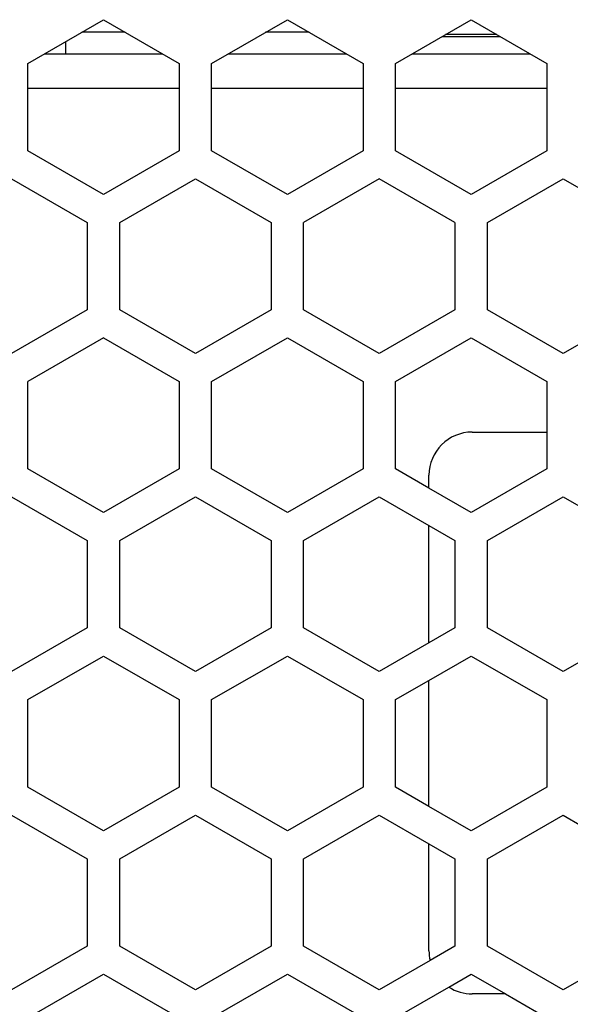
# Model space of a CAD drawing. Header units: millimetres. Extents: x -183 to 9, y -80 to 303.
# Tile 15 of 21: x -138 to -112, y 209 to 255. Entities that reach past the tile are written whole.
import ezdxf

# ---------------------------------------------------------------- set-up
doc = ezdxf.new("R2010")
doc.units = ezdxf.units.MM

# ---------------------------------------------------------------- blocks, each defined once
blk = doc.blocks.new('Abdeckfolie-S60-PSU_1__15', base_point=(-154, 34.5))
at = {"color": 7, "linetype": 'Continuous'}
for p, q in [((-130.25, 251.5), (-137.25, 251.5)), ((-121.75, 251.5), (-128.75, 251.5)), ((-113.25, 251.5), (-120.25, 251.5)), ((-116.7, 235.6), (-113.25, 235.6)), ((-118.7, 233.003), (-118.7, 233.6)), ((-118.7, 225.843), (-118.7, 231.271)), ((-118.7, 218.28), (-118.7, 224.111)), ((-118.7, 211.6), (-118.7, 216.548)), ((-115.165, 209.6), (-116.7, 209.6))]:
    blk.add_line(p, q, dxfattribs=at)
for centre, start, end in [((-116.7, 233.6), 90, 180), ((-116.7, 211.6), 180, 192.9859), ((-116.7, 211.6), 237.2191, 270)]:
    blk.add_arc(centre, 2, start, end, dxfattribs=at)
blk = doc.blocks.new('Netzteil-HLG-240-24__22', base_point=(-156.167, 20.422))
at = {"color": 1, "linetype": 'Continuous'}
for p, q in [((-132.742, 254.1), (-134.758, 254.1)), ((-124.242, 254.1), (-126.258, 254.1)), ((-118.105, 253.9), (-115.395, 253.9))]:
    blk.add_line(p, q, dxfattribs=at)
at = {"color": 7, "linetype": 'Continuous'}
for p, q in [((-135.5, 253.672), (-135.5, 253.1)), ((-136.49, 253.1), (-135.5, 253.1)), ((-135.5, 253.1), (-131.01, 253.1)), ((-127.99, 253.1), (-122.51, 253.1)), ((-119.49, 253.1), (-114.01, 253.1))]:
    blk.add_line(p, q, dxfattribs=at)
blk = doc.blocks.new('Print-bestückt__23', base_point=(-151.931, 254))
at = {"color": 7, "linetype": 'Continuous'}
blk.add_line((-115.569, 254), (-117.931, 254), dxfattribs=at)
blk = doc.blocks.new('Gehaeuseschale-unten-L5_0007876-schwarz__35', base_point=(-171, -19.5))
at = {"color": 7, "linetype": 'Continuous'}
for p, q in [((-138, 247.321), (-134.5, 245.3)), ((-133, 245.3), (-129.5, 247.321)), ((-129.5, 247.321), (-126, 245.3)), ((-121, 247.321), (-124.5, 245.3)), ((-117.5, 245.3), (-121, 247.321)), ((-116, 245.3), (-112.5, 247.321)), ((-112.5, 247.321), (-109, 245.3)), ((-134.5, 245.3), (-134.5, 241.259)), ((-133, 241.259), (-133, 245.3)), ((-126, 245.3), (-126, 241.259)), ((-124.5, 241.259), (-124.5, 245.3)), ((-117.5, 245.3), (-117.5, 241.259)), ((-116, 241.259), (-116, 245.3)), ((-134.5, 241.259), (-138, 239.238)), ((-129.5, 239.238), (-133, 241.259)), ((-126, 241.259), (-129.5, 239.238)), ((-121, 239.238), (-124.5, 241.259)), ((-117.5, 241.259), (-121, 239.238)), ((-112.5, 239.238), (-116, 241.259)), ((-109, 241.259), (-112.5, 239.238)), ((-133.75, 239.96), (-137.25, 237.939)), ((-133.75, 239.96), (-130.25, 237.939)), ((-128.75, 237.939), (-125.25, 239.96)), ((-125.25, 239.96), (-121.75, 237.939)), ((-120.25, 237.939), (-116.75, 239.96)), ((-116.75, 239.96), (-113.25, 237.939)), ((-137.25, 233.898), (-137.25, 237.939)), ((-130.25, 237.939), (-130.25, 233.898)), ((-128.75, 233.898), (-128.75, 237.939)), ((-121.75, 237.939), (-121.75, 233.898)), ((-120.25, 233.898), (-120.25, 237.939)), ((-113.25, 237.939), (-113.25, 235.6)), ((-113.25, 235.6), (-113.25, 233.898)), ((-133.75, 231.877), (-137.25, 233.898)), ((-130.25, 233.898), (-133.75, 231.877)), ((-125.25, 231.877), (-128.75, 233.898)), ((-121.75, 233.898), (-125.25, 231.877)), ((-118.7, 233.003), (-120.25, 233.898)), ((-113.25, 233.898), (-116.75, 231.877)), ((-116.75, 231.877), (-118.7, 233.003)), ((-138, 232.598), (-134.5, 230.578)), ((-133, 230.578), (-129.5, 232.598)), ((-129.5, 232.598), (-126, 230.578)), ((-124.5, 230.578), (-121, 232.598)), ((-121, 232.598), (-118.7, 231.271)), ((-116, 230.578), (-112.5, 232.598)), ((-112.5, 232.598), (-110.988, 231.725)), ((-118.7, 231.271), (-117.5, 230.578)), ((-134.5, 230.578), (-134.5, 226.536)), ((-133, 226.536), (-133, 230.578)), ((-126, 230.578), (-126, 226.536)), ((-124.5, 226.536), (-124.5, 230.578)), ((-117.5, 230.578), (-117.5, 226.536)), ((-116, 226.536), (-116, 230.578)), ((-134.5, 226.536), (-138, 224.516)), ((-129.5, 224.516), (-133, 226.536)), ((-126, 226.536), (-129.5, 224.516)), ((-121, 224.516), (-124.5, 226.536)), ((-117.5, 226.536), (-118.7, 225.843)), ((-112.5, 224.516), (-116, 226.536)), ((-118.7, 225.843), (-121, 224.516)), ((-110.347, 225.759), (-112.5, 224.516)), ((-137.25, 223.217), (-133.75, 225.237)), ((-133.75, 225.237), (-130.25, 223.217)), ((-128.75, 223.217), (-125.25, 225.237)), ((-125.25, 225.237), (-121.75, 223.217)), ((-118.7, 224.111), (-116.75, 225.237)), ((-116.75, 225.237), (-113.25, 223.217)), ((-120.25, 223.217), (-118.7, 224.111)), ((-137.25, 219.175), (-137.25, 223.217)), ((-130.25, 223.217), (-130.25, 219.175)), ((-128.75, 219.175), (-128.75, 223.217)), ((-121.75, 223.217), (-121.75, 219.175)), ((-120.25, 219.175), (-120.25, 223.217)), ((-113.25, 223.217), (-113.25, 219.175)), ((-133.75, 217.154), (-137.25, 219.175)), ((-130.25, 219.175), (-133.75, 217.154)), ((-125.25, 217.154), (-128.75, 219.175)), ((-121.75, 219.175), (-125.25, 217.154)), ((-118.7, 218.28), (-120.25, 219.175)), ((-113.25, 219.175), (-116.75, 217.154)), ((-116.75, 217.154), (-118.7, 218.28)), ((-138, 217.876), (-134.5, 215.855)), ((-133, 215.855), (-129.5, 217.876)), ((-129.5, 217.876), (-126, 215.855)), ((-124.5, 215.855), (-121, 217.876)), ((-121, 217.876), (-118.7, 216.548)), ((-116, 215.855), (-112.5, 217.876)), ((-112.5, 217.876), (-111.646, 217.383)), ((-118.7, 216.548), (-117.5, 215.855)), ((-134.5, 215.855), (-134.5, 211.814)), ((-133, 211.814), (-133, 215.855)), ((-126, 215.855), (-126, 211.814)), ((-124.5, 211.814), (-124.5, 215.855)), ((-117.5, 215.855), (-117.5, 211.814)), ((-116, 211.814), (-116, 215.855)), ((-134.5, 211.814), (-138, 209.793)), ((-129.5, 209.793), (-133, 211.814)), ((-126, 211.814), (-129.5, 209.793)), ((-121, 209.793), (-124.5, 211.814)), ((-117.5, 211.814), (-118.649, 211.151)), ((-112.5, 209.793), (-116, 211.814)), ((-109, 211.814), (-112.5, 209.793)), ((-118.649, 211.151), (-121, 209.793)), ((-137.25, 208.494), (-133.75, 210.515)), ((-133.75, 210.515), (-130.25, 208.494)), ((-128.75, 208.494), (-125.25, 210.515)), ((-125.25, 210.515), (-121.75, 208.494)), ((-117.783, 209.919), (-116.75, 210.515)), ((-116.75, 210.515), (-115.165, 209.6)), ((-120.25, 208.494), (-117.783, 209.919)), ((-115.165, 209.6), (-113.25, 208.494))]:
    blk.add_line(p, q, dxfattribs=at)
blk = doc.blocks.new('Gehaeuseschale-unten__36', base_point=(-171, -19.5))
at = {"color": 7, "linetype": 'Continuous'}
for p, q in [((-138, 247.321), (-134.5, 245.3)), ((-133, 245.3), (-129.5, 247.321)), ((-129.5, 247.321), (-126, 245.3)), ((-121, 247.321), (-124.5, 245.3)), ((-117.5, 245.3), (-121, 247.321)), ((-116, 245.3), (-112.5, 247.321)), ((-112.5, 247.321), (-109, 245.3)), ((-134.5, 245.3), (-134.5, 241.259)), ((-133, 241.259), (-133, 245.3)), ((-126, 245.3), (-126, 241.259)), ((-124.5, 241.259), (-124.5, 245.3)), ((-117.5, 245.3), (-117.5, 241.259)), ((-116, 241.259), (-116, 245.3)), ((-134.5, 241.259), (-138, 239.238)), ((-129.5, 239.238), (-133, 241.259)), ((-126, 241.259), (-129.5, 239.238)), ((-121, 239.238), (-124.5, 241.259)), ((-117.5, 241.259), (-121, 239.238)), ((-112.5, 239.238), (-116, 241.259)), ((-109, 241.259), (-112.5, 239.238)), ((-133.75, 239.96), (-137.25, 237.939)), ((-133.75, 239.96), (-130.25, 237.939)), ((-128.75, 237.939), (-125.25, 239.96)), ((-125.25, 239.96), (-121.75, 237.939)), ((-120.25, 237.939), (-116.75, 239.96)), ((-116.75, 239.96), (-113.25, 237.939)), ((-137.25, 233.898), (-137.25, 237.939)), ((-130.25, 237.939), (-130.25, 233.898)), ((-128.75, 233.898), (-128.75, 237.939)), ((-121.75, 237.939), (-121.75, 233.898)), ((-120.25, 233.898), (-120.25, 237.939)), ((-113.25, 237.939), (-113.25, 235.6)), ((-113.25, 235.6), (-113.25, 233.898)), ((-133.75, 231.877), (-137.25, 233.898)), ((-130.25, 233.898), (-133.75, 231.877)), ((-125.25, 231.877), (-128.75, 233.898)), ((-121.75, 233.898), (-125.25, 231.877)), ((-118.7, 233.003), (-120.25, 233.898)), ((-113.25, 233.898), (-116.75, 231.877)), ((-116.75, 231.877), (-118.7, 233.003)), ((-138, 232.598), (-134.5, 230.578)), ((-133, 230.578), (-129.5, 232.598)), ((-129.5, 232.598), (-126, 230.578)), ((-124.5, 230.578), (-121, 232.598)), ((-121, 232.598), (-118.7, 231.271)), ((-116, 230.578), (-112.5, 232.598)), ((-112.5, 232.598), (-110.988, 231.725)), ((-118.7, 231.271), (-117.5, 230.578)), ((-134.5, 230.578), (-134.5, 226.536)), ((-133, 226.536), (-133, 230.578)), ((-126, 230.578), (-126, 226.536)), ((-124.5, 226.536), (-124.5, 230.578)), ((-117.5, 230.578), (-117.5, 226.536)), ((-116, 226.536), (-116, 230.578)), ((-134.5, 226.536), (-138, 224.516)), ((-129.5, 224.516), (-133, 226.536)), ((-126, 226.536), (-129.5, 224.516)), ((-121, 224.516), (-124.5, 226.536)), ((-117.5, 226.536), (-118.7, 225.843)), ((-112.5, 224.516), (-116, 226.536)), ((-118.7, 225.843), (-121, 224.516)), ((-110.347, 225.759), (-112.5, 224.516)), ((-137.25, 223.217), (-133.75, 225.237)), ((-133.75, 225.237), (-130.25, 223.217)), ((-128.75, 223.217), (-125.25, 225.237)), ((-125.25, 225.237), (-121.75, 223.217)), ((-118.7, 224.111), (-116.75, 225.237)), ((-116.75, 225.237), (-113.25, 223.217)), ((-120.25, 223.217), (-118.7, 224.111)), ((-137.25, 219.175), (-137.25, 223.217)), ((-130.25, 223.217), (-130.25, 219.175)), ((-128.75, 219.175), (-128.75, 223.217)), ((-121.75, 223.217), (-121.75, 219.175)), ((-120.25, 219.175), (-120.25, 223.217)), ((-113.25, 223.217), (-113.25, 219.175)), ((-133.75, 217.154), (-137.25, 219.175)), ((-130.25, 219.175), (-133.75, 217.154)), ((-125.25, 217.154), (-128.75, 219.175)), ((-121.75, 219.175), (-125.25, 217.154)), ((-118.7, 218.28), (-120.25, 219.175)), ((-113.25, 219.175), (-116.75, 217.154)), ((-116.75, 217.154), (-118.7, 218.28)), ((-138, 217.876), (-134.5, 215.855)), ((-133, 215.855), (-129.5, 217.876)), ((-129.5, 217.876), (-126, 215.855)), ((-124.5, 215.855), (-121, 217.876)), ((-121, 217.876), (-118.7, 216.548)), ((-116, 215.855), (-112.5, 217.876)), ((-112.5, 217.876), (-111.646, 217.383)), ((-118.7, 216.548), (-117.5, 215.855)), ((-134.5, 215.855), (-134.5, 211.814)), ((-133, 211.814), (-133, 215.855)), ((-126, 215.855), (-126, 211.814)), ((-124.5, 211.814), (-124.5, 215.855)), ((-117.5, 215.855), (-117.5, 211.814)), ((-116, 211.814), (-116, 215.855)), ((-134.5, 211.814), (-138, 209.793)), ((-129.5, 209.793), (-133, 211.814)), ((-126, 211.814), (-129.5, 209.793)), ((-121, 209.793), (-124.5, 211.814)), ((-117.5, 211.814), (-118.649, 211.151)), ((-112.5, 209.793), (-116, 211.814)), ((-109, 211.814), (-112.5, 209.793)), ((-118.649, 211.151), (-121, 209.793)), ((-137.25, 208.494), (-133.75, 210.515)), ((-133.75, 210.515), (-130.25, 208.494)), ((-128.75, 208.494), (-125.25, 210.515)), ((-125.25, 210.515), (-121.75, 208.494)), ((-117.783, 209.919), (-116.75, 210.515)), ((-116.75, 210.515), (-115.165, 209.6)), ((-120.25, 208.494), (-117.783, 209.919)), ((-115.165, 209.6), (-113.25, 208.494))]:
    blk.add_line(p, q, dxfattribs=at)
blk = doc.blocks.new('Gehaeuseschale-oben__37', base_point=(-171, -19.5))
at = {"color": 7, "linetype": 'Continuous'}
for p, q in [((-137.25, 252.661), (-133.75, 254.682)), ((-133.75, 254.682), (-130.25, 252.661)), ((-128.75, 252.661), (-125.25, 254.682)), ((-125.25, 254.682), (-121.75, 252.661)), ((-120.25, 252.661), (-116.75, 254.682)), ((-116.75, 254.682), (-113.25, 252.661)), ((-137.25, 248.62), (-137.25, 252.661)), ((-130.25, 252.661), (-130.25, 248.62)), ((-128.75, 248.62), (-128.75, 252.661)), ((-121.75, 252.661), (-121.75, 248.62)), ((-120.25, 248.62), (-120.25, 252.661)), ((-113.25, 252.661), (-113.25, 248.62)), ((-133.75, 246.599), (-137.25, 248.62)), ((-130.25, 248.62), (-133.75, 246.599)), ((-125.25, 246.599), (-128.75, 248.62)), ((-121.75, 248.62), (-125.25, 246.599)), ((-116.75, 246.599), (-120.25, 248.62)), ((-113.25, 248.62), (-116.75, 246.599)), ((-138, 247.321), (-134.5, 245.3)), ((-133, 245.3), (-129.5, 247.321)), ((-129.5, 247.321), (-126, 245.3)), ((-121, 247.321), (-124.5, 245.3)), ((-117.5, 245.3), (-121, 247.321)), ((-116, 245.3), (-112.5, 247.321)), ((-112.5, 247.321), (-109, 245.3)), ((-134.5, 245.3), (-134.5, 241.259)), ((-133, 241.259), (-133, 245.3)), ((-126, 245.3), (-126, 241.259)), ((-124.5, 241.259), (-124.5, 245.3)), ((-117.5, 245.3), (-117.5, 241.259)), ((-116, 241.259), (-116, 245.3)), ((-134.5, 241.259), (-138, 239.238)), ((-129.5, 239.238), (-133, 241.259)), ((-126, 241.259), (-129.5, 239.238)), ((-121, 239.238), (-124.5, 241.259)), ((-117.5, 241.259), (-121, 239.238)), ((-112.5, 239.238), (-116, 241.259)), ((-109, 241.259), (-112.5, 239.238)), ((-133.75, 239.96), (-137.25, 237.939)), ((-133.75, 239.96), (-130.25, 237.939)), ((-128.75, 237.939), (-125.25, 239.96)), ((-125.25, 239.96), (-121.75, 237.939)), ((-120.25, 237.939), (-116.75, 239.96)), ((-116.75, 239.96), (-113.25, 237.939)), ((-137.25, 233.898), (-137.25, 237.939)), ((-130.25, 237.939), (-130.25, 233.898)), ((-128.75, 233.898), (-128.75, 237.939)), ((-121.75, 237.939), (-121.75, 233.898)), ((-120.25, 233.898), (-120.25, 237.939)), ((-113.25, 237.939), (-113.25, 235.6)), ((-113.25, 235.6), (-113.25, 233.898)), ((-133.75, 231.877), (-137.25, 233.898)), ((-130.25, 233.898), (-133.75, 231.877)), ((-125.25, 231.877), (-128.75, 233.898)), ((-121.75, 233.898), (-125.25, 231.877)), ((-118.7, 233.003), (-120.25, 233.898)), ((-113.25, 233.898), (-116.75, 231.877)), ((-116.75, 231.877), (-118.7, 233.003)), ((-138, 232.598), (-134.5, 230.578)), ((-133, 230.578), (-129.5, 232.598)), ((-129.5, 232.598), (-126, 230.578)), ((-124.5, 230.578), (-121, 232.598)), ((-121, 232.598), (-118.7, 231.271)), ((-116, 230.578), (-112.5, 232.598)), ((-112.5, 232.598), (-110.988, 231.725)), ((-118.7, 231.271), (-117.5, 230.578)), ((-134.5, 230.578), (-134.5, 226.536)), ((-133, 226.536), (-133, 230.578)), ((-126, 230.578), (-126, 226.536)), ((-124.5, 226.536), (-124.5, 230.578)), ((-117.5, 230.578), (-117.5, 226.536)), ((-116, 226.536), (-116, 230.578)), ((-134.5, 226.536), (-138, 224.516)), ((-129.5, 224.516), (-133, 226.536)), ((-126, 226.536), (-129.5, 224.516)), ((-121, 224.516), (-124.5, 226.536)), ((-117.5, 226.536), (-118.7, 225.843)), ((-112.5, 224.516), (-116, 226.536)), ((-118.7, 225.843), (-121, 224.516)), ((-110.347, 225.759), (-112.5, 224.516)), ((-137.25, 223.217), (-133.75, 225.237)), ((-133.75, 225.237), (-130.25, 223.217)), ((-128.75, 223.217), (-125.25, 225.237)), ((-125.25, 225.237), (-121.75, 223.217)), ((-118.7, 224.111), (-116.75, 225.237)), ((-116.75, 225.237), (-113.25, 223.217)), ((-120.25, 223.217), (-118.7, 224.111)), ((-137.25, 219.175), (-137.25, 223.217)), ((-130.25, 223.217), (-130.25, 219.175)), ((-128.75, 219.175), (-128.75, 223.217)), ((-121.75, 223.217), (-121.75, 219.175)), ((-120.25, 219.175), (-120.25, 223.217)), ((-113.25, 223.217), (-113.25, 219.175)), ((-133.75, 217.154), (-137.25, 219.175)), ((-130.25, 219.175), (-133.75, 217.154)), ((-125.25, 217.154), (-128.75, 219.175)), ((-121.75, 219.175), (-125.25, 217.154)), ((-118.7, 218.28), (-120.25, 219.175)), ((-113.25, 219.175), (-116.75, 217.154)), ((-116.75, 217.154), (-118.7, 218.28)), ((-138, 217.876), (-134.5, 215.855)), ((-133, 215.855), (-129.5, 217.876)), ((-129.5, 217.876), (-126, 215.855)), ((-124.5, 215.855), (-121, 217.876)), ((-121, 217.876), (-118.7, 216.548)), ((-116, 215.855), (-112.5, 217.876)), ((-112.5, 217.876), (-111.646, 217.383)), ((-118.7, 216.548), (-117.5, 215.855)), ((-134.5, 215.855), (-134.5, 211.814)), ((-133, 211.814), (-133, 215.855)), ((-126, 215.855), (-126, 211.814)), ((-124.5, 211.814), (-124.5, 215.855)), ((-117.5, 215.855), (-117.5, 211.814)), ((-116, 211.814), (-116, 215.855)), ((-134.5, 211.814), (-138, 209.793)), ((-129.5, 209.793), (-133, 211.814)), ((-126, 211.814), (-129.5, 209.793)), ((-121, 209.793), (-124.5, 211.814)), ((-117.5, 211.814), (-118.649, 211.151)), ((-112.5, 209.793), (-116, 211.814)), ((-109, 211.814), (-112.5, 209.793)), ((-118.649, 211.151), (-121, 209.793)), ((-137.25, 208.494), (-133.75, 210.515)), ((-133.75, 210.515), (-130.25, 208.494)), ((-128.75, 208.494), (-125.25, 210.515)), ((-125.25, 210.515), (-121.75, 208.494)), ((-117.783, 209.919), (-116.75, 210.515)), ((-116.75, 210.515), (-115.165, 209.6)), ((-120.25, 208.494), (-117.783, 209.919)), ((-115.165, 209.6), (-113.25, 208.494))]:
    blk.add_line(p, q, dxfattribs=at)
blk = doc.blocks.new('Gehaeuseschale-oben-L5_0007875-schwarz__38', base_point=(-171, -19.5))
at = {"color": 7, "linetype": 'Continuous'}
for p, q in [((-137.25, 252.661), (-133.75, 254.682)), ((-133.75, 254.682), (-130.25, 252.661)), ((-128.75, 252.661), (-125.25, 254.682)), ((-125.25, 254.682), (-121.75, 252.661)), ((-120.25, 252.661), (-116.75, 254.682)), ((-116.75, 254.682), (-113.25, 252.661)), ((-137.25, 248.62), (-137.25, 252.661)), ((-130.25, 252.661), (-130.25, 248.62)), ((-128.75, 248.62), (-128.75, 252.661)), ((-121.75, 252.661), (-121.75, 248.62)), ((-120.25, 248.62), (-120.25, 252.661)), ((-113.25, 252.661), (-113.25, 248.62)), ((-133.75, 246.599), (-137.25, 248.62)), ((-130.25, 248.62), (-133.75, 246.599)), ((-125.25, 246.599), (-128.75, 248.62)), ((-121.75, 248.62), (-125.25, 246.599)), ((-116.75, 246.599), (-120.25, 248.62)), ((-113.25, 248.62), (-116.75, 246.599)), ((-138, 247.321), (-134.5, 245.3)), ((-133, 245.3), (-129.5, 247.321)), ((-129.5, 247.321), (-126, 245.3)), ((-121, 247.321), (-124.5, 245.3)), ((-117.5, 245.3), (-121, 247.321)), ((-116, 245.3), (-112.5, 247.321)), ((-112.5, 247.321), (-109, 245.3)), ((-134.5, 245.3), (-134.5, 241.259)), ((-133, 241.259), (-133, 245.3)), ((-126, 245.3), (-126, 241.259)), ((-124.5, 241.259), (-124.5, 245.3)), ((-117.5, 245.3), (-117.5, 241.259)), ((-116, 241.259), (-116, 245.3)), ((-134.5, 241.259), (-138, 239.238)), ((-129.5, 239.238), (-133, 241.259)), ((-126, 241.259), (-129.5, 239.238)), ((-121, 239.238), (-124.5, 241.259)), ((-117.5, 241.259), (-121, 239.238)), ((-112.5, 239.238), (-116, 241.259)), ((-109, 241.259), (-112.5, 239.238)), ((-133.75, 239.96), (-137.25, 237.939)), ((-133.75, 239.96), (-130.25, 237.939)), ((-128.75, 237.939), (-125.25, 239.96)), ((-125.25, 239.96), (-121.75, 237.939)), ((-120.25, 237.939), (-116.75, 239.96)), ((-116.75, 239.96), (-113.25, 237.939)), ((-137.25, 233.898), (-137.25, 237.939)), ((-130.25, 237.939), (-130.25, 233.898)), ((-128.75, 233.898), (-128.75, 237.939)), ((-121.75, 237.939), (-121.75, 233.898)), ((-120.25, 233.898), (-120.25, 237.939)), ((-113.25, 237.939), (-113.25, 235.6)), ((-113.25, 235.6), (-113.25, 233.898)), ((-133.75, 231.877), (-137.25, 233.898)), ((-130.25, 233.898), (-133.75, 231.877)), ((-125.25, 231.877), (-128.75, 233.898)), ((-121.75, 233.898), (-125.25, 231.877)), ((-118.7, 233.003), (-120.25, 233.898)), ((-113.25, 233.898), (-116.75, 231.877)), ((-116.75, 231.877), (-118.7, 233.003)), ((-138, 232.598), (-134.5, 230.578)), ((-133, 230.578), (-129.5, 232.598)), ((-129.5, 232.598), (-126, 230.578)), ((-124.5, 230.578), (-121, 232.598)), ((-121, 232.598), (-118.7, 231.271)), ((-116, 230.578), (-112.5, 232.598)), ((-112.5, 232.598), (-110.988, 231.725)), ((-118.7, 231.271), (-117.5, 230.578)), ((-134.5, 230.578), (-134.5, 226.536)), ((-133, 226.536), (-133, 230.578)), ((-126, 230.578), (-126, 226.536)), ((-124.5, 226.536), (-124.5, 230.578)), ((-117.5, 230.578), (-117.5, 226.536)), ((-116, 226.536), (-116, 230.578)), ((-134.5, 226.536), (-138, 224.516)), ((-129.5, 224.516), (-133, 226.536)), ((-126, 226.536), (-129.5, 224.516)), ((-121, 224.516), (-124.5, 226.536)), ((-117.5, 226.536), (-118.7, 225.843)), ((-112.5, 224.516), (-116, 226.536)), ((-118.7, 225.843), (-121, 224.516)), ((-110.347, 225.759), (-112.5, 224.516)), ((-137.25, 223.217), (-133.75, 225.237)), ((-133.75, 225.237), (-130.25, 223.217)), ((-128.75, 223.217), (-125.25, 225.237)), ((-125.25, 225.237), (-121.75, 223.217)), ((-118.7, 224.111), (-116.75, 225.237)), ((-116.75, 225.237), (-113.25, 223.217)), ((-120.25, 223.217), (-118.7, 224.111)), ((-137.25, 219.175), (-137.25, 223.217)), ((-130.25, 223.217), (-130.25, 219.175)), ((-128.75, 219.175), (-128.75, 223.217)), ((-121.75, 223.217), (-121.75, 219.175)), ((-120.25, 219.175), (-120.25, 223.217)), ((-113.25, 223.217), (-113.25, 219.175)), ((-133.75, 217.154), (-137.25, 219.175)), ((-130.25, 219.175), (-133.75, 217.154)), ((-125.25, 217.154), (-128.75, 219.175)), ((-121.75, 219.175), (-125.25, 217.154)), ((-118.7, 218.28), (-120.25, 219.175)), ((-113.25, 219.175), (-116.75, 217.154)), ((-116.75, 217.154), (-118.7, 218.28)), ((-138, 217.876), (-134.5, 215.855)), ((-133, 215.855), (-129.5, 217.876)), ((-129.5, 217.876), (-126, 215.855)), ((-124.5, 215.855), (-121, 217.876)), ((-121, 217.876), (-118.7, 216.548)), ((-116, 215.855), (-112.5, 217.876)), ((-112.5, 217.876), (-111.646, 217.383)), ((-118.7, 216.548), (-117.5, 215.855)), ((-134.5, 215.855), (-134.5, 211.814)), ((-133, 211.814), (-133, 215.855)), ((-126, 215.855), (-126, 211.814)), ((-124.5, 211.814), (-124.5, 215.855)), ((-117.5, 215.855), (-117.5, 211.814)), ((-116, 211.814), (-116, 215.855)), ((-134.5, 211.814), (-138, 209.793)), ((-129.5, 209.793), (-133, 211.814)), ((-126, 211.814), (-129.5, 209.793)), ((-121, 209.793), (-124.5, 211.814)), ((-117.5, 211.814), (-118.649, 211.151)), ((-112.5, 209.793), (-116, 211.814)), ((-109, 211.814), (-112.5, 209.793)), ((-118.649, 211.151), (-121, 209.793)), ((-137.25, 208.494), (-133.75, 210.515)), ((-133.75, 210.515), (-130.25, 208.494)), ((-128.75, 208.494), (-125.25, 210.515)), ((-125.25, 210.515), (-121.75, 208.494)), ((-117.783, 209.919), (-116.75, 210.515)), ((-116.75, 210.515), (-115.165, 209.6)), ((-120.25, 208.494), (-117.783, 209.919)), ((-115.165, 209.6), (-113.25, 208.494))]:
    blk.add_line(p, q, dxfattribs=at)
blk = doc.blocks.new('Netzteil-S60__42', base_point=(-182.559, -80.5))
for name, p in [('Gehaeuseschale-unten-L5_0007876-schwarz__35', (-171, -19.5)), ('Gehaeuseschale-unten__36', (-171, -19.5)), ('Gehaeuseschale-oben__37', (-171, -19.5)), ('Gehaeuseschale-oben-L5_0007875-schwarz__38', (-171, -19.5)), ('Netzteil-HLG-240-24__22', (-156.167, 20.422)), ('Print-bestückt__23', (-151.931, 254)), ('Abdeckfolie-S60-PSU_1__15', (-154, 34.5))]:
    blk.add_blockref(name, p)
blk = doc.blocks.new('AllgA', base_point=(-87, 111))
blk.add_blockref('Netzteil-S60__42', (-182.559, -80.5))

msp = doc.modelspace()

# ---------------------------------------------------------------- block references
msp.add_blockref('AllgA', (-87, 111))

doc.saveas('drawing.dxf')
